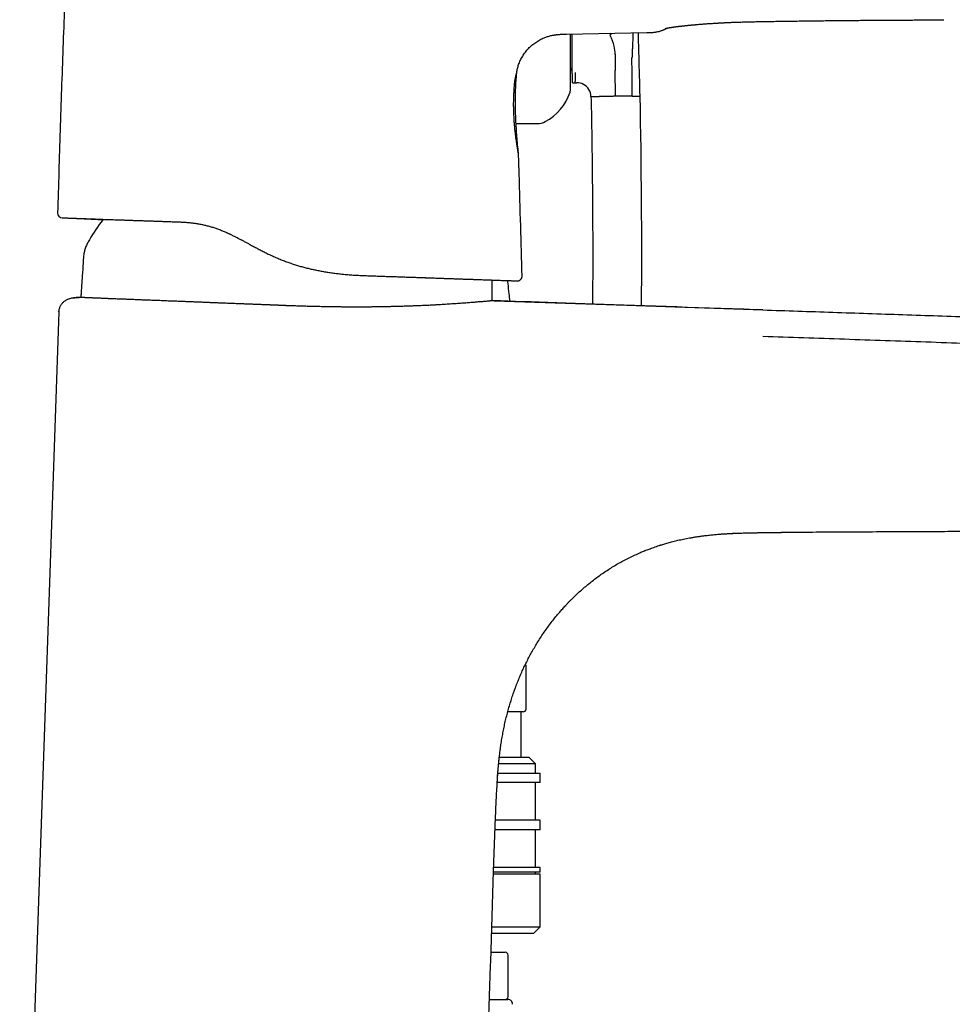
# Model space of a CAD drawing. Header units: millimetres. Extents: x 8 to 763, y 12 to 958.
# Tile 31 of 33: x 596 to 695, y 714 to 818. Entities that reach past the tile are written whole.
import ezdxf

# ---------------------------------------------------------------- set-up
doc = ezdxf.new("R2010")
doc.units = ezdxf.units.MM

msp = doc.modelspace()

# ---------------------------------------------------------------- linework, layer by layer
at = {"color": 7, "linetype": 'Continuous', "lineweight": 30}
for p, q in [((675.61, 817.86), (675.61, 817.86)), ((654.21, 816.51), (662.75, 816.67)), ((661.27, 816.64), (661.27, 816.52)), ((661.92, 814.14), (661.91, 814.57)), ((659.38, 814.4), (659.4, 812.9)), ((659.4, 812.9), (659.4, 812.66)), ((659.42, 809.92), (659.4, 812.66)), ((654.85, 811.36), (655.16, 811.36)), ((655.16, 811.36), (655.31, 811.36)), ((656.82, 809.89), (657.68, 809.9)), ((661.17, 809.93), (662.02, 809.94)), ((648.87, 807.03), (651.16, 807.03)), ((619.32, 794.91), (619.4, 794.87)), ((619.44, 794.85), (619.77, 794.68)), ((649.51, 790.85), (649.51, 790.85)), ((649, 790.34), (649.04, 790.34)), ((601.95, 788.54), (601.95, 788.54)), ((601.95, 788.54), (601.95, 788.54)), ((602.73, 788.58), (602.54, 788.59)), ((602.54, 788.59), (602.54, 788.59)), ((646.55, 788.24), (646.33, 788.24)), ((600.41, 787.05), (596.25, 667.78)), ((670.38, 763.47), (670.41, 763.47)), ((670.68, 763.49), (670.69, 763.49)), ((676.71, 763.66), (676.71, 763.66)), ((649.93, 744.93), (649.93, 749.53)), ((649.63, 744.63), (648, 744.63)), ((649.43, 739.83), (649.43, 744.63)), ((647.23, 740.81), (647.26, 741.07)), ((647.1, 739.83), (650.23, 739.83)), ((650.93, 739.13), (650.23, 739.83)), ((650.93, 739.13), (647.03, 739.13)), ((650.93, 738.13), (650.93, 739.13)), ((646.95, 738.13), (651.43, 738.13)), ((651.43, 737.13), (651.43, 738.13)), ((651.43, 737.13), (646.88, 737.13)), ((650.93, 733.13), (650.93, 737.13)), ((651.43, 733.13), (646.69, 733.13)), ((651.43, 732.13), (651.43, 733.13)), ((651.43, 732.13), (646.65, 732.13)), ((650.93, 728.13), (650.93, 732.13)), ((651.43, 728.13), (646.5, 728.13)), ((651.43, 727.63), (651.43, 728.13)), ((651.43, 727.43), (646.48, 727.43)), ((651.43, 727.63), (646.49, 727.63)), ((650.93, 727.43), (650.93, 727.63)), ((651.43, 721.83), (651.43, 727.43)), ((646.31, 721.83), (651.43, 721.83)), ((650.73, 721.13), (651.43, 721.83)), ((650.73, 721.13), (646.29, 721.13)), ((646.23, 719.13), (647.73, 719.13)), ((648.03, 714.43), (648.03, 718.83)), ((644.43, 667.77), (646.18, 717.74)), ((646.05, 714.13), (648.01, 714.13))]:
    msp.add_line(p, q, dxfattribs=at)
at = {"color": 7, "linetype": 'Continuous', "lineweight": 30, "flags": 128}
for points in [[(675.05, 787.26), (674.28, 787.28), (673.03, 787.33), (671.8, 787.37), (670.58, 787.41), (669.4, 787.45), (668.23, 787.49), (667.07, 787.53), (665.93, 787.57), (664.79, 787.61), (663.65, 787.65), (662.53, 787.69), (661.43, 787.73), (660.35, 787.76), (659.28, 787.8), (658.22, 787.84), (657.19, 787.87), (656.16, 787.91), (655.16, 787.94), (654.17, 787.98), (653.2, 788.01), (652.25, 788.04), (651.31, 788.08), (650.46, 788.1), (649.63, 788.13), (648.82, 788.16), (648.01, 788.19), (647.22, 788.22), (646.52, 788.24)], [(646.55, 788.24), (660.6, 787.76), (675.05, 787.26)]]:
    msp.add_lwpolyline(points, dxfattribs=at)
at = {"color": 7, "linetype": 'Continuous', "lineweight": 30}
for centre, radius, start, end in [((655.38, 814.36), 4, 12.5406, 29.8063), ((-66.93, 794.11), 729.12, 1.60819, 1.77183), ((655.38, 814.36), 4, 0.5287, 12.5406), ((-66.93, 794.11), 729.12, 1.24447, 1.57434), ((653.84, 812.35), 1, 0.5287, 34.7051), ((653.46, 810.73), 1.2, 341.601, 0), ((655.32, 809.86), 1.5, 61.4735, 90.5287), ((655.32, 809.86), 1.5, 1.2496, 61.4736), ((649.38, 812.09), 5.5, 297.9351, 341.601), ((-123.38, 793.4), 785.58, 359.58446, 1.20666), ((651.16, 808.73), 1.7, 270, 297.9351), ((600.77, 797.53), 0.5, 178.4127, 268), ((624.34, 782.36), 24.1, 143.0988, 149.2238), ((649.63, 749.53), 0.3, 0, 33.5381), ((649.63, 744.93), 0.3, 270, 0), ((647.73, 718.83), 0.3, 0, 90), ((647.73, 714.43), 0.3, 270, 0), ((648.01, 713.63), 0.5, 357.5187, 90)]:
    msp.add_arc(centre, radius, start, end, dxfattribs=at)
for points, knots in [([(601.17, 823.8), (601.11, 822.35), (600.99, 819.43), (600.83, 815.05), (600.67, 810.67), (600.53, 806.3), (600.39, 801.92), (600.31, 799), (600.27, 797.54)], [0, 0, 0, 0, 0.166665, 0.333332, 0.499999, 0.666666, 0.833333, 1, 1, 1, 1]), ([(664.74, 817.12), (664.74, 817.12), (664.74, 817.12), (664.75, 817.12), (664.75, 817.12), (664.76, 817.12), (664.76, 817.13), (664.76, 817.13), (664.77, 817.13), (664.77, 817.13), (664.78, 817.13), (664.79, 817.13), (664.8, 817.13), (664.8, 817.14), (664.81, 817.14), (664.82, 817.14), (664.83, 817.14), (664.84, 817.14), (664.85, 817.14), (664.86, 817.15), (664.87, 817.15), (664.89, 817.15), (664.91, 817.16), (664.93, 817.16), (664.94, 817.16), (664.96, 817.17), (664.98, 817.17), (665.01, 817.18), (665.04, 817.18), (665.07, 817.19), (665.1, 817.19), (665.14, 817.2), (665.17, 817.2), (665.2, 817.21), (665.22, 817.21), (665.25, 817.21), (665.27, 817.22), (665.29, 817.22), (665.32, 817.23), (665.34, 817.23), (665.38, 817.23), (665.42, 817.24), (665.46, 817.25), (665.51, 817.25), (665.55, 817.26), (665.6, 817.27), (665.64, 817.27), (665.68, 817.28), (665.74, 817.29), (665.81, 817.3), (665.89, 817.31), (665.97, 817.32), (666.03, 817.32), (666.09, 817.33), (666.14, 817.34), (666.2, 817.34), (666.24, 817.35), (666.28, 817.35), (666.3, 817.36), (666.33, 817.36), (666.35, 817.36), (666.38, 817.36), (666.41, 817.37), (666.45, 817.37), (666.51, 817.38), (666.57, 817.39), (666.65, 817.39), (666.72, 817.4), (666.79, 817.41), (666.86, 817.42), (666.93, 817.42), (667, 817.43), (667.07, 817.44), (667.14, 817.45), (667.2, 817.45), (667.25, 817.46), (667.29, 817.46), (667.32, 817.46), (667.36, 817.47), (667.41, 817.47), (667.48, 817.48), (667.56, 817.49), (667.65, 817.49), (667.75, 817.5), (667.86, 817.51), (668, 817.53), (668.18, 817.54), (668.4, 817.56), (668.63, 817.58), (668.85, 817.59), (669.06, 817.61), (669.28, 817.63), (669.5, 817.64), (669.7, 817.65), (669.87, 817.66), (669.99, 817.67), (670.08, 817.68), (670.16, 817.68), (670.24, 817.69), (670.31, 817.69), (670.37, 817.69), (670.41, 817.7), (670.45, 817.7), (670.48, 817.7), (670.5, 817.7), (670.54, 817.7), (670.58, 817.71), (670.64, 817.71), (670.71, 817.71), (670.8, 817.72), (670.9, 817.72), (671.02, 817.73), (671.16, 817.73), (671.31, 817.74), (671.48, 817.75), (671.67, 817.76), (671.87, 817.77), (672.09, 817.77), (672.33, 817.78), (672.58, 817.79), (672.85, 817.8), (673.11, 817.81), (673.37, 817.82), (673.63, 817.82), (673.89, 817.83), (674.17, 817.83), (674.45, 817.84), (674.75, 817.84), (675.06, 817.85), (675.35, 817.85), (675.53, 817.86), (675.61, 817.86)], [0, 0, 0, 0, 0.003539, 0.011295, 0.019736, 0.023424, 0.026752, 0.029721, 0.032582, 0.036049, 0.040086, 0.044661, 0.04881, 0.052264, 0.055714, 0.058458, 0.061502, 0.064881, 0.068596, 0.072658, 0.077095, 0.082411, 0.088183, 0.09388, 0.098792, 0.102933, 0.10797, 0.113913, 0.120601, 0.127625, 0.134902, 0.141611, 0.147504, 0.153049, 0.157795, 0.161823, 0.165285, 0.169081, 0.17336, 0.178124, 0.183433, 0.189635, 0.196788, 0.203075, 0.209943, 0.216454, 0.221969, 0.226538, 0.23558, 0.245051, 0.255207, 0.266339, 0.272561, 0.279051, 0.285725, 0.291696, 0.296732, 0.30083, 0.303596, 0.305736, 0.308215, 0.311358, 0.315166, 0.31964, 0.324779, 0.33266, 0.340267, 0.347442, 0.354183, 0.361441, 0.368139, 0.374789, 0.381607, 0.388594, 0.394036, 0.398704, 0.402514, 0.405471, 0.408308, 0.413431, 0.419511, 0.426548, 0.434542, 0.443491, 0.452925, 0.462467, 0.480239, 0.498373, 0.51687, 0.53369, 0.550799, 0.567836, 0.584039, 0.599384, 0.613871, 0.620172, 0.626295, 0.632242, 0.63801, 0.643315, 0.647649, 0.651001, 0.653371, 0.654965, 0.656705, 0.659247, 0.662278, 0.666306, 0.671416, 0.677609, 0.684885, 0.693245, 0.702688, 0.713255, 0.724914, 0.737667, 0.75152, 0.766477, 0.782248, 0.799097, 0.817034, 0.83607, 0.852096, 0.868839, 0.886322, 0.904583, 0.923663, 0.943242, 0.963698, 0.98508, 1, 1, 1, 1]), ([(666.93, 817.42), (666.95, 817.43), (667, 817.43), (667.07, 817.44), (667.14, 817.45), (667.2, 817.45), (667.25, 817.46), (667.29, 817.46), (667.32, 817.46), (667.36, 817.47), (667.41, 817.47), (667.48, 817.48), (667.56, 817.49), (667.65, 817.49), (667.75, 817.5), (667.86, 817.51), (668, 817.53), (668.18, 817.54), (668.4, 817.56), (668.63, 817.58), (668.85, 817.59), (669.06, 817.61), (669.28, 817.63), (669.5, 817.64), (669.7, 817.65), (669.87, 817.66), (669.99, 817.67), (670.08, 817.68), (670.16, 817.68), (670.24, 817.69), (670.31, 817.69), (670.37, 817.69), (670.41, 817.7), (670.45, 817.7), (670.48, 817.7), (670.5, 817.7), (670.54, 817.7), (670.58, 817.71), (670.64, 817.71), (670.71, 817.71), (670.8, 817.72), (670.9, 817.72), (671.02, 817.73), (671.16, 817.73), (671.31, 817.74), (671.48, 817.75), (671.67, 817.76), (671.87, 817.77), (672.09, 817.77), (672.33, 817.78), (672.58, 817.79), (672.85, 817.8), (673.11, 817.81), (673.37, 817.82), (673.63, 817.82), (673.89, 817.83), (674.17, 817.83), (674.45, 817.84), (674.75, 817.84), (675.06, 817.85), (675.35, 817.85), (675.53, 817.86), (675.61, 817.86)], [0, 0, 0, 0, 0.010523, 0.021313, 0.032371, 0.040984, 0.048371, 0.054401, 0.059081, 0.06357, 0.071678, 0.0813, 0.092437, 0.105088, 0.119251, 0.134181, 0.149282, 0.177408, 0.206108, 0.23538, 0.262, 0.289076, 0.316038, 0.341682, 0.365967, 0.388894, 0.398866, 0.408557, 0.417967, 0.427097, 0.435492, 0.44235, 0.447655, 0.451407, 0.453929, 0.456684, 0.460706, 0.465503, 0.471877, 0.479965, 0.489766, 0.501281, 0.514511, 0.529456, 0.546178, 0.56463, 0.584814, 0.606737, 0.630408, 0.655367, 0.682033, 0.71042, 0.740545, 0.765908, 0.792406, 0.820075, 0.848975, 0.87917, 0.910155, 0.942529, 0.976368, 1, 1, 1, 1]), ([(675.61, 817.85), (675.88, 817.86), (676.46, 817.87), (677.33, 817.88), (678.23, 817.89), (679.12, 817.91), (679.99, 817.92), (680.84, 817.93), (681.71, 817.94), (682.59, 817.95), (683.47, 817.96), (684.34, 817.97), (685.2, 817.97), (686, 817.98), (686.77, 817.98), (687.5, 817.99), (688.21, 817.99), (688.91, 817.99), (689.59, 818), (690.26, 818), (690.93, 818.01), (691.61, 818.01), (692.29, 818.02), (692.95, 818.03), (693.6, 818.03), (694.02, 818.04), (694.23, 818.04)], [0, 0, 0, 0, 0.043877, 0.092982, 0.141281, 0.188775, 0.235462, 0.281343, 0.326417, 0.375069, 0.422745, 0.469446, 0.515173, 0.559925, 0.599762, 0.638795, 0.677021, 0.714442, 0.751057, 0.786867, 0.821871, 0.859445, 0.896045, 0.931671, 0.966323, 1, 1, 1, 1]), ([(662.75, 816.67), (662.82, 816.67), (662.97, 816.67), (663.18, 816.68), (663.38, 816.69), (663.56, 816.71), (663.73, 816.74), (663.89, 816.77), (664.04, 816.8), (664.17, 816.84), (664.29, 816.88), (664.4, 816.92), (664.5, 816.96), (664.58, 816.99), (664.65, 817.03), (664.71, 817.06), (664.76, 817.08), (664.79, 817.1), (664.8, 817.11)], [0, 0, 0, 0, 0.105009, 0.204256, 0.297743, 0.385505, 0.467599, 0.544087, 0.615017, 0.68041, 0.740264, 0.794549, 0.843216, 0.886203, 0.923442, 0.954862, 0.980401, 1, 1, 1, 1]), ([(664.8, 817.11), (664.8, 817.11), (664.8, 817.11), (664.8, 817.11), (664.81, 817.11), (664.82, 817.12), (664.84, 817.13), (664.86, 817.14), (664.88, 817.15), (664.88, 817.15)], [0, 0, 0, 0, 0.074765, 0.229857, 0.388521, 0.550756, 0.716565, 0.885946, 1, 1, 1, 1]), ([(648.94, 812.38), (648.95, 812.39), (648.95, 812.48), (648.98, 812.64), (649.03, 812.85), (649.08, 813.07), (649.15, 813.29), (649.24, 813.51), (649.34, 813.74), (649.45, 813.97), (649.58, 814.19), (649.71, 814.4), (649.86, 814.6), (650.02, 814.8), (650.19, 814.99), (650.37, 815.17), (650.56, 815.34), (650.75, 815.49), (650.96, 815.64), (651.17, 815.78), (651.39, 815.91), (651.61, 816.02), (651.82, 816.11), (652.02, 816.19), (652.2, 816.25), (652.38, 816.3), (652.56, 816.35), (652.73, 816.39), (652.88, 816.41), (652.98, 816.43), (653.05, 816.44), (653.13, 816.45), (653.23, 816.46), (653.33, 816.47), (653.46, 816.48), (653.59, 816.49), (653.74, 816.5), (653.9, 816.5), (654.06, 816.51), (654.16, 816.51), (654.21, 816.51)], [0, 0, 0, 0, 0.00538, 0.035363, 0.065353, 0.09536, 0.125382, 0.159515, 0.193676, 0.227856, 0.262054, 0.296279, 0.330505, 0.364759, 0.399003, 0.433264, 0.467519, 0.501763, 0.536009, 0.570225, 0.604439, 0.638621, 0.672789, 0.698285, 0.723766, 0.749235, 0.774693, 0.799492, 0.822896, 0.83276, 0.842364, 0.852907, 0.865642, 0.88055, 0.897612, 0.915657, 0.935589, 0.957405, 0.981106, 1, 1, 1, 1]), ([(654.66, 810.73), (654.66, 810.73), (654.66, 810.73), (654.66, 810.74), (654.66, 810.76), (654.66, 810.79), (654.66, 810.83), (654.66, 810.88), (654.66, 810.94), (654.66, 811.01), (654.66, 811.08), (654.66, 811.17), (654.66, 811.28), (654.66, 811.4), (654.66, 811.53), (654.66, 811.66), (654.66, 811.8), (654.66, 811.93), (654.66, 812.07), (654.66, 812.22), (654.66, 812.38), (654.66, 812.54), (654.66, 812.69), (654.66, 812.84), (654.66, 812.99), (654.66, 813.14), (654.66, 813.3), (654.66, 813.49), (654.66, 813.7), (654.66, 813.95), (654.66, 814.2), (654.66, 814.46), (654.66, 814.73), (654.66, 815), (654.66, 815.28), (654.66, 815.57), (654.66, 815.86), (654.66, 816.16), (654.66, 816.38), (654.66, 816.5), (654.66, 816.52)], [0, 0, 0, 0, 0.020309, 0.045404, 0.070534, 0.095726, 0.122773, 0.149767, 0.176744, 0.20374, 0.23079, 0.256875, 0.286898, 0.316895, 0.346916, 0.377009, 0.402517, 0.427983, 0.453435, 0.478904, 0.50442, 0.530945, 0.55217, 0.573373, 0.594569, 0.615777, 0.637014, 0.658297, 0.688486, 0.718609, 0.748715, 0.778855, 0.809077, 0.839911, 0.870674, 0.901419, 0.9322, 0.963068, 0.993901, 1, 1, 1, 1]), ([(654.85, 812.25), (654.84, 812.29), (654.84, 812.36), (654.84, 812.49), (654.84, 812.62), (654.84, 812.76), (654.84, 812.93), (654.84, 813.12), (654.84, 813.33), (654.83, 813.54), (654.83, 813.77), (654.83, 814.01), (654.83, 814.27), (654.82, 814.51), (654.82, 814.74), (654.82, 814.95), (654.82, 815.17), (654.82, 815.39), (654.81, 815.62), (654.81, 815.85), (654.81, 816.1), (654.81, 816.32), (654.81, 816.46), (654.81, 816.52)], [0, 0, 0, 0, 0.044781, 0.089654, 0.134527, 0.179496, 0.234928, 0.290359, 0.346139, 0.401919, 0.458925, 0.515929, 0.573428, 0.630925, 0.672669, 0.714413, 0.756404, 0.798394, 0.841223, 0.884052, 0.927203, 0.970355, 1, 1, 1, 1]), ([(658.83, 816.39), (658.86, 816.44), (658.9, 816.51), (658.94, 816.58), (658.95, 816.6)], [0, 0, 0, 0, 0.788432, 1, 1, 1, 1]), ([(658.85, 816.35), (658.89, 816.41), (658.93, 816.49), (658.98, 816.57), (659, 816.6)], [0, 0, 0, 0, 0.669732, 1, 1, 1, 1]), ([(661.27, 816.52), (661.26, 816.28), (661.24, 815.82), (661.22, 815.18), (661.19, 814.6), (661.18, 814.25), (661.17, 814.08)], [0, 0, 0, 0, 0.285391, 0.566308, 0.784253, 1, 1, 1, 1]), ([(661.15, 813.69), (661.15, 813.71), (661.15, 813.75), (661.16, 813.8), (661.16, 813.85), (661.16, 813.92), (661.17, 813.99), (661.17, 814.05), (661.17, 814.08)], [0, 0, 0, 0, 0.136932, 0.275376, 0.419204, 0.561144, 0.780661, 1, 1, 1, 1]), ([(661.17, 809.93), (661.17, 810.17), (661.19, 810.63), (661.19, 811.33), (661.19, 812.08), (661.18, 812.86), (661.16, 813.41), (661.15, 813.69)], [0, 0, 0, 0, 0.1856339, 0.3722814, 0.5599691, 0.7807831, 1, 1, 1, 1]), ([(648.7, 810.97), (648.7, 811.03), (648.71, 811.14), (648.72, 811.29), (648.74, 811.44), (648.76, 811.57), (648.78, 811.68), (648.79, 811.78), (648.81, 811.87), (648.83, 811.95), (648.85, 812.03), (648.86, 812.11), (648.88, 812.18), (648.9, 812.24), (648.92, 812.29), (648.93, 812.33), (648.94, 812.36), (648.94, 812.37), (648.94, 812.38), (648.94, 812.38)], [0, 0, 0, 0, 0.062364, 0.124336, 0.186147, 0.248018, 0.297706, 0.34768, 0.398046, 0.448907, 0.500367, 0.562235, 0.62441, 0.68706, 0.75035, 0.812866, 0.875264, 0.937695, 1, 1, 1, 1]), ([(649.15, 803.74), (649.12, 804.01), (649.06, 804.58), (648.98, 805.44), (648.92, 806.31), (648.86, 807.19), (648.83, 808.02), (648.81, 808.8), (648.81, 809.53), (648.82, 810.26), (648.84, 810.99), (648.89, 811.7), (648.93, 812.16), (648.94, 812.38)], [0, 0, 0, 0, 0.095598, 0.197162, 0.298649, 0.40007, 0.501449, 0.585927, 0.670429, 0.754988, 0.839648, 0.924455, 1, 1, 1, 1]), ([(654.85, 811.36), (654.85, 811.36), (654.85, 811.36), (654.85, 811.37), (654.85, 811.38), (654.85, 811.41), (654.85, 811.45), (654.85, 811.5), (654.85, 811.55), (654.85, 811.62), (654.85, 811.7), (654.85, 811.79), (654.85, 811.89), (654.85, 812), (654.85, 812.12), (654.85, 812.21), (654.85, 812.25)], [0, 0, 0, 0, 0.054616, 0.109258, 0.182158, 0.255073, 0.327973, 0.40143, 0.474902, 0.548358, 0.623278, 0.698216, 0.773134, 0.84875, 0.924386, 1, 1, 1, 1]), ([(655.16, 811.36), (655.16, 811.36), (655.16, 811.36), (655.16, 811.39), (655.16, 811.43), (655.16, 811.48), (655.16, 811.55), (655.17, 811.64), (655.17, 811.73), (655.17, 811.84), (655.17, 811.97), (655.18, 812.11), (655.18, 812.26), (655.19, 812.38), (655.19, 812.44)], [0, 0, 0, 0, 0.075766, 0.15254, 0.230316, 0.309087, 0.388763, 0.469111, 0.55, 0.639439, 0.729251, 0.819401, 0.909712, 1, 1, 1, 1]), ([(649.15, 803.74), (649.15, 803.74), (649.15, 803.74), (649.14, 803.77), (649.14, 803.81), (649.13, 803.86), (649.11, 803.93), (649.1, 804.01), (649.08, 804.11), (649.06, 804.22), (649.04, 804.34), (649.02, 804.48), (648.99, 804.62), (648.97, 804.78), (648.94, 804.95), (648.92, 805.13), (648.89, 805.32), (648.86, 805.51), (648.84, 805.71), (648.81, 805.92), (648.79, 806.14), (648.76, 806.36), (648.74, 806.59), (648.72, 806.82), (648.7, 807.05), (648.68, 807.29), (648.67, 807.53), (648.66, 807.78), (648.64, 808.02), (648.64, 808.27), (648.63, 808.51), (648.62, 808.75), (648.62, 809), (648.62, 809.24), (648.63, 809.47), (648.63, 809.7), (648.64, 809.93), (648.65, 810.15), (648.66, 810.37), (648.67, 810.58), (648.68, 810.78), (648.69, 810.91), (648.7, 810.97)], [0, 0, 0, 0, 0.024976, 0.049859, 0.074748, 0.099744, 0.124944, 0.149801, 0.174647, 0.199574, 0.224671, 0.250024, 0.27487, 0.299738, 0.324706, 0.349851, 0.375249, 0.400303, 0.425249, 0.450156, 0.475095, 0.500135, 0.525298, 0.550312, 0.575247, 0.600173, 0.625162, 0.650385, 0.675412, 0.700318, 0.725179, 0.750071, 0.775217, 0.80017, 0.82501, 0.849819, 0.874681, 0.899893, 0.924944, 0.949919, 0.974909, 1, 1, 1, 1]), ([(656.82, 809.89), (656.85, 808.79), (656.89, 806.59), (656.94, 803.29), (656.97, 799.99), (657, 796.64), (657, 793.23), (657, 790.29), (656.99, 788.51), (656.98, 787.88)], [0, 0, 0, 0, 0.150007, 0.300019, 0.450032, 0.600047, 0.757204, 0.914358, 1, 1, 1, 1]), ([(658.31, 809.91), (658.27, 809.91), (658.19, 809.91), (658.08, 809.91), (657.98, 809.9), (657.9, 809.9), (657.82, 809.9), (657.76, 809.9), (657.71, 809.9), (657.69, 809.9), (657.68, 809.9)], [0, 0, 0, 0, 0.131904, 0.262655, 0.391776, 0.518841, 0.643479, 0.765379, 0.884286, 1, 1, 1, 1]), ([(659.42, 809.92), (659.38, 809.92), (659.28, 809.92), (659.14, 809.91), (658.99, 809.91), (658.85, 809.91), (658.71, 809.91), (658.57, 809.91), (658.43, 809.91), (658.35, 809.91), (658.31, 809.91)], [0, 0, 0, 0, 0.118176, 0.2392, 0.362678, 0.488165, 0.61517, 0.743172, 0.871629, 1, 1, 1, 1]), ([(660.54, 809.93), (660.5, 809.93), (660.42, 809.93), (660.28, 809.93), (660.14, 809.92), (660, 809.92), (659.86, 809.92), (659.71, 809.92), (659.57, 809.92), (659.47, 809.92), (659.42, 809.92)], [0, 0, 0, 0, 0.128371, 0.256828, 0.38483, 0.511835, 0.637322, 0.7608, 0.881824, 1, 1, 1, 1]), ([(661.17, 809.93), (661.16, 809.93), (661.13, 809.93), (661.08, 809.93), (661.02, 809.93), (660.95, 809.93), (660.86, 809.93), (660.77, 809.93), (660.66, 809.93), (660.58, 809.93), (660.54, 809.93)], [0, 0, 0, 0, 0.115714, 0.234621, 0.356521, 0.481159, 0.608224, 0.737345, 0.868096, 1, 1, 1, 1]), ([(649.51, 790.85), (649.46, 792.62), (649.37, 796.24), (649.24, 800.55), (649.16, 803.09), (649.14, 803.79)], [0, 0, 0, 0, 0.411295, 0.837767, 1, 1, 1, 1]), ([(600.75, 797.03), (600.75, 797.03), (600.75, 797.03), (600.78, 797.02), (600.81, 797.02), (600.87, 797.02), (600.93, 797.02), (601.01, 797.02), (601.1, 797.01), (601.21, 797.01), (601.32, 797.01), (601.45, 797), (601.6, 797), (601.76, 796.99), (601.94, 796.98), (602.14, 796.98), (602.35, 796.97), (602.57, 796.96), (602.8, 796.95), (603.04, 796.95), (603.29, 796.94), (603.55, 796.93), (603.82, 796.92), (604.11, 796.91), (604.41, 796.9), (604.74, 796.89), (605.07, 796.87), (605.42, 796.86), (605.79, 796.85), (606.15, 796.84), (606.52, 796.82), (606.9, 796.81), (607.28, 796.8), (607.68, 796.78), (608.09, 796.77), (608.52, 796.75), (608.96, 796.74), (609.42, 796.72), (609.88, 796.71), (610.36, 796.69), (610.84, 796.67), (611.32, 796.66), (611.79, 796.64), (612.28, 796.62), (612.77, 796.61), (613.1, 796.59), (613.27, 796.59)], [0, 0, 0, 0, 0.023411, 0.046757, 0.070052, 0.09331, 0.116546, 0.139775, 0.161681, 0.183606, 0.20556, 0.227556, 0.249606, 0.273079, 0.296516, 0.319932, 0.343341, 0.366758, 0.390085, 0.412005, 0.433911, 0.455816, 0.477731, 0.499668, 0.523027, 0.546355, 0.569666, 0.592975, 0.616297, 0.639691, 0.661747, 0.683779, 0.705799, 0.727819, 0.749851, 0.773111, 0.796342, 0.819559, 0.842776, 0.866008, 0.889412, 0.911536, 0.933645, 0.95575, 0.977864, 1, 1, 1, 1]), ([(601.79, 796.99), (601.79, 796.99), (601.8, 796.99), (601.8, 796.99), (601.82, 796.99), (601.83, 796.99), (601.85, 796.99), (601.86, 796.99), (601.87, 796.99), (601.89, 796.99), (601.9, 796.99), (601.92, 796.98), (601.95, 796.98), (601.99, 796.98), (602.07, 796.98), (602.2, 796.97), (602.38, 796.97), (602.59, 796.96), (602.85, 796.95), (603.17, 796.93), (603.59, 796.91), (604.04, 796.89), (604.54, 796.86), (604.88, 796.84), (605.06, 796.82), (605.07, 796.82)], [0, 0, 0, 0, 0.0072749, 0.0328683, 0.0542629, 0.0715524, 0.0803524, 0.0876967, 0.0937227, 0.0986783, 0.1030002, 0.1095455, 0.116155, 0.126583, 0.1453313, 0.179215, 0.2410153, 0.2976, 0.3555146, 0.4620843, 0.572312, 0.7082659, 0.8493486, 0.9955461, 1, 1, 1, 1]), ([(613.27, 796.59), (613.4, 796.58), (613.66, 796.57), (614.06, 796.54), (614.45, 796.5), (614.85, 796.45), (615.24, 796.38), (615.64, 796.31), (616.03, 796.21), (616.43, 796.11), (616.83, 795.99), (617.23, 795.85), (617.63, 795.7), (617.94, 795.57), (618.15, 795.48), (618.26, 795.43), (618.37, 795.38), (618.48, 795.33), (618.59, 795.28), (618.7, 795.22), (618.88, 795.13), (619.13, 795.01), (619.44, 794.85), (619.75, 794.69), (620.04, 794.53), (620.34, 794.37), (620.67, 794.19), (621.03, 793.99), (621.44, 793.78), (621.85, 793.56), (622.28, 793.35), (622.71, 793.13), (623.16, 792.93), (623.62, 792.73), (624.08, 792.54), (624.54, 792.36), (625.01, 792.2), (625.47, 792.05), (625.92, 791.91), (626.37, 791.79), (626.82, 791.67), (627.27, 791.57), (627.73, 791.47), (628.21, 791.38), (628.69, 791.29), (629.18, 791.22), (629.66, 791.15), (630.15, 791.09), (630.66, 791.04), (631.19, 790.99), (631.76, 790.95), (632.32, 790.92), (632.69, 790.91), (632.88, 790.9)], [0, 0, 0, 0, 0.021255, 0.042355, 0.063294, 0.084074, 0.104705, 0.125202, 0.145636, 0.166225, 0.187, 0.208001, 0.229281, 0.250904, 0.256725, 0.262582, 0.268477, 0.274412, 0.280389, 0.286409, 0.292474, 0.309401, 0.326725, 0.342565, 0.358793, 0.375445, 0.390636, 0.412336, 0.434167, 0.456186, 0.478451, 0.501021, 0.524739, 0.548255, 0.571575, 0.594695, 0.6176, 0.640703, 0.662647, 0.68455, 0.706394, 0.728153, 0.749797, 0.773, 0.796305, 0.819688, 0.843125, 0.866587, 0.889737, 0.917003, 0.944489, 0.972166, 1, 1, 1, 1]), ([(603.63, 794.69), (603.59, 794.62), (603.51, 794.49), (603.41, 794.29), (603.31, 794.09), (603.23, 793.88), (603.16, 793.67), (603.1, 793.45), (603.06, 793.24), (603.02, 793.01), (603, 792.75), (602.98, 792.46), (602.96, 792.13), (602.95, 791.81), (602.93, 791.48), (602.91, 791.27), (602.9, 791.16)], [0, 0, 0, 0, 0.061975, 0.123742, 0.185264, 0.246664, 0.308156, 0.368854, 0.430015, 0.491703, 0.553888, 0.643338, 0.733052, 0.822532, 0.911494, 1, 1, 1, 1]), ([(602.9, 791.16), (602.88, 790.81), (602.83, 790.11), (602.77, 789.25), (602.74, 788.74), (602.73, 788.58)], [0, 0, 0, 0, 0.407889, 0.815769, 1, 1, 1, 1]), ([(632.41, 790.92), (632.42, 790.92), (632.44, 790.92), (632.45, 790.92), (632.45, 790.92)], [0, 0, 0, 0, 0.87023, 1, 1, 1, 1]), ([(632.88, 790.9), (633.07, 790.89), (633.44, 790.88), (634, 790.86), (634.55, 790.84), (635.09, 790.82), (635.63, 790.8), (636.16, 790.79), (636.69, 790.77), (637.24, 790.75), (637.8, 790.73), (638.35, 790.71), (638.89, 790.69), (639.4, 790.67), (639.89, 790.66), (640.36, 790.64), (640.81, 790.62), (641.25, 790.61), (641.68, 790.59), (642.11, 790.58), (642.53, 790.56), (642.96, 790.55), (643.38, 790.53), (643.79, 790.52), (644.19, 790.51), (644.56, 790.49), (644.91, 790.48), (645.24, 790.47), (645.55, 790.46), (645.85, 790.45), (646.14, 790.44), (646.41, 790.43), (646.68, 790.42), (646.94, 790.41), (647.2, 790.4), (647.44, 790.39), (647.66, 790.38), (647.86, 790.38), (648.04, 790.37), (648.2, 790.37), (648.34, 790.36), (648.47, 790.36), (648.59, 790.35), (648.69, 790.35), (648.78, 790.35), (648.86, 790.34), (648.92, 790.34), (648.97, 790.34), (648.99, 790.34), (649, 790.34), (649, 790.34)], [0, 0, 0, 0, 0.0200694, 0.0400779, 0.0600378, 0.0799614, 0.0998611, 0.1197492, 0.1396381, 0.1615317, 0.1834578, 0.2054329, 0.2274734, 0.2495954, 0.2696501, 0.2896786, 0.3096932, 0.3297061, 0.3497297, 0.3697762, 0.3897455, 0.4116524, 0.4335452, 0.4554399, 0.4773523, 0.4992984, 0.519359, 0.5393999, 0.5594331, 0.5794709, 0.5995252, 0.6196083, 0.6395734, 0.6614616, 0.6833381, 0.7052187, 0.727119, 0.7490546, 0.7691723, 0.789257, 0.8093204, 0.8293746, 0.8494316, 0.8695033, 0.889604, 0.9116911, 0.9337583, 0.9558215, 0.9778968, 1, 1, 1, 1]), ([(639.21, 790.68), (639.22, 790.68), (639.26, 790.68), (639.33, 790.68), (639.43, 790.67), (639.55, 790.67), (639.64, 790.66), (639.69, 790.66), (639.69, 790.66)], [0, 0, 0, 0, 0.090546, 0.26157, 0.426952, 0.714586, 0.982074, 1, 1, 1, 1]), ([(649.04, 790.34), (649.05, 790.34), (649.06, 790.34), (649.08, 790.34), (649.09, 790.34), (649.11, 790.35), (649.13, 790.35), (649.15, 790.36), (649.17, 790.36), (649.19, 790.37), (649.21, 790.38), (649.23, 790.39), (649.26, 790.4), (649.29, 790.42), (649.33, 790.45), (649.37, 790.49), (649.41, 790.54), (649.45, 790.59), (649.48, 790.65), (649.5, 790.71), (649.51, 790.78), (649.51, 790.83), (649.51, 790.85)], [0, 0, 0, 0, 0.092479, 0.174174, 0.245177, 0.30563, 0.355761, 0.395976, 0.42708, 0.450834, 0.47148, 0.492169, 0.519451, 0.553446, 0.595507, 0.642869, 0.6996, 0.765085, 0.819307, 0.877136, 0.937702, 1, 1, 1, 1]), ([(646.33, 789.64), (646.33, 789.73), (646.33, 789.9), (646.33, 790.16), (646.33, 790.34), (646.34, 790.43), (646.34, 790.43)], [0, 0, 0, 0, 0.3267935, 0.6547756, 0.9843818, 1, 1, 1, 1]), ([(646.33, 788.24), (646.33, 788.36), (646.33, 788.83), (646.33, 789.3), (646.33, 789.64)], [0, 0, 0, 0, 0.265136, 1, 1, 1, 1]), ([(648.22, 788.19), (648.2, 788.45), (648.13, 789.07), (648.06, 789.8), (648.01, 790.27), (648, 790.37)], [0, 0, 0, 0, 0.362331, 0.854983, 1, 1, 1, 1]), ([(648.44, 790.36), (648.44, 790.36), (648.45, 790.36), (648.47, 790.36), (648.49, 790.36), (648.52, 790.35), (648.54, 790.35), (648.55, 790.35), (648.57, 790.35), (648.58, 790.35), (648.59, 790.35), (648.6, 790.35), (648.61, 790.35), (648.63, 790.35), (648.64, 790.35), (648.66, 790.35), (648.67, 790.35), (648.68, 790.35), (648.68, 790.35)], [0, 0, 0, 0, 0.062967, 0.134848, 0.1988739, 0.2652967, 0.3312901, 0.3957971, 0.4588316, 0.5204109, 0.583078, 0.6490517, 0.7183327, 0.7909219, 0.8668198, 0.9459472, 0.9974885, 1, 1, 1, 1]), ([(600.4, 787.05), (600.4, 787.1), (600.41, 787.19), (600.44, 787.34), (600.48, 787.48), (600.54, 787.62), (600.61, 787.75), (600.69, 787.87), (600.78, 787.98), (600.88, 788.09), (601, 788.19), (601.13, 788.28), (601.28, 788.36), (601.44, 788.43), (601.61, 788.49), (601.78, 788.53), (601.89, 788.54), (601.95, 788.54)], [0, 0, 0, 0, 0.062727, 0.12546, 0.188188, 0.250894, 0.313593, 0.375207, 0.436844, 0.498447, 0.559965, 0.633171, 0.706438, 0.77979, 0.853202, 0.926623, 1, 1, 1, 1]), ([(602.54, 788.59), (602.47, 788.59), (602.27, 788.57), (602.07, 788.55), (601.95, 788.54)], [0, 0, 0, 0, 0.359684, 1, 1, 1, 1]), ([(601.95, 788.54), (602.05, 788.55), (602.24, 788.57), (602.44, 788.58), (602.54, 788.59)], [0, 0, 0, 0, 0.5001522, 1, 1, 1, 1]), ([(646.55, 788.24), (646.55, 788.24), (646.55, 788.24), (646.53, 788.24), (646.5, 788.24), (646.45, 788.23), (646.39, 788.23), (646.32, 788.22), (646.23, 788.21), (646.13, 788.21), (646.02, 788.19), (645.88, 788.18), (645.71, 788.17), (645.53, 788.15), (645.33, 788.13), (645.11, 788.12), (644.89, 788.1), (644.66, 788.08), (644.43, 788.06), (644.2, 788.04), (643.95, 788.02), (643.69, 788), (643.42, 787.98), (643.14, 787.96), (642.85, 787.94), (642.54, 787.92), (642.23, 787.9), (641.9, 787.88), (641.57, 787.86), (641.22, 787.83), (640.86, 787.81), (640.48, 787.79), (640.12, 787.77), (639.78, 787.75), (639.45, 787.74), (639.12, 787.72), (638.78, 787.71), (638.43, 787.69), (638.06, 787.68), (637.66, 787.66), (637.22, 787.65), (636.78, 787.63), (636.33, 787.62), (635.87, 787.61), (635.4, 787.6), (634.93, 787.59), (634.45, 787.58), (633.96, 787.57), (633.46, 787.57), (632.99, 787.56), (632.54, 787.56), (632.12, 787.56), (631.7, 787.56), (631.28, 787.56), (630.85, 787.56), (630.39, 787.57), (629.91, 787.57), (629.39, 787.58), (628.87, 787.59), (628.35, 787.6), (627.81, 787.61), (627.27, 787.62), (626.73, 787.64), (626.19, 787.65), (625.64, 787.67), (625.09, 787.69), (624.7, 787.7), (624.48, 787.71), (624.43, 787.72), (624.37, 787.72), (624.31, 787.72), (624.25, 787.72), (624.19, 787.72), (624.08, 787.73), (623.93, 787.74), (623.76, 787.74), (623.62, 787.75), (623.5, 787.75), (623.35, 787.76), (623.2, 787.77), (623.05, 787.77), (622.92, 787.78), (622.8, 787.78), (622.7, 787.79), (622.61, 787.79), (622.54, 787.79), (622.48, 787.79), (622.44, 787.8), (622.41, 787.8), (622.4, 787.8), (622.39, 787.8), (622.39, 787.8), (622.38, 787.8), (622.28, 787.8), (622.1, 787.81), (621.75, 787.82), (621.31, 787.84), (620.78, 787.86), (620.26, 787.88), (619.72, 787.9), (619.19, 787.92), (618.66, 787.94), (618.13, 787.96), (617.62, 787.98), (617.11, 788), (616.61, 788.02), (616.14, 788.04), (615.71, 788.06), (615.29, 788.08), (614.89, 788.09), (614.48, 788.11), (614.08, 788.12), (613.73, 788.14), (613.43, 788.15), (613.16, 788.16), (612.9, 788.17), (612.65, 788.18), (612.39, 788.19), (612.12, 788.2), (611.81, 788.21), (611.47, 788.23), (611.11, 788.24), (610.77, 788.25), (610.43, 788.27), (610.12, 788.28), (609.81, 788.29), (609.53, 788.3), (609.25, 788.31), (609.05, 788.32), (608.93, 788.32), (608.88, 788.33), (608.82, 788.33), (608.77, 788.33), (608.72, 788.33), (608.67, 788.33), (608.54, 788.34), (608.35, 788.35), (608.1, 788.36), (607.86, 788.37), (607.61, 788.38), (607.36, 788.39), (607.11, 788.4), (606.89, 788.4), (606.67, 788.41), (606.51, 788.42), (606.4, 788.42), (606.35, 788.43), (606.3, 788.43), (606.24, 788.43), (606.11, 788.44), (605.92, 788.44), (605.67, 788.45), (605.44, 788.46), (605.22, 788.47), (605.02, 788.48), (604.83, 788.49), (604.66, 788.49), (604.5, 788.5), (604.35, 788.51), (604.25, 788.51), (604.19, 788.51), (604.16, 788.51), (604.14, 788.52), (604.12, 788.52), (604.09, 788.52), (604.07, 788.52), (604.04, 788.52), (603.98, 788.52), (603.89, 788.53), (603.77, 788.53), (603.66, 788.54), (603.59, 788.54), (603.55, 788.54), (603.53, 788.54), (603.52, 788.54), (603.51, 788.54), (603.49, 788.54), (603.46, 788.54), (603.4, 788.55), (603.32, 788.55), (603.24, 788.55), (603.17, 788.56), (603.1, 788.56), (603.05, 788.56), (603.02, 788.57), (603, 788.57), (602.98, 788.57), (602.96, 788.57), (602.93, 788.57), (602.9, 788.57), (602.85, 788.57), (602.81, 788.58), (602.76, 788.58), (602.72, 788.58), (602.69, 788.58), (602.65, 788.58), (602.63, 788.59), (602.6, 788.59), (602.58, 788.59), (602.56, 788.59), (602.55, 788.59), (602.54, 788.59), (602.54, 788.59), (602.54, 788.59)], [0, 0, 0, 0, 0.007899, 0.015779, 0.023645, 0.031501, 0.039355, 0.047071, 0.054794, 0.062529, 0.070289, 0.079503, 0.088699, 0.097883, 0.107066, 0.116255, 0.12546, 0.133343, 0.141212, 0.149071, 0.156927, 0.164784, 0.172506, 0.180239, 0.187988, 0.195663, 0.203495, 0.211337, 0.219194, 0.227075, 0.234985, 0.242931, 0.25092, 0.257415, 0.263914, 0.270421, 0.27694, 0.283476, 0.290033, 0.297792, 0.305594, 0.313445, 0.321141, 0.328986, 0.336835, 0.344694, 0.352572, 0.360475, 0.368409, 0.37638, 0.382896, 0.389405, 0.39591, 0.402413, 0.408917, 0.415424, 0.4231, 0.430785, 0.438483, 0.446196, 0.454083, 0.46199, 0.469917, 0.477864, 0.485834, 0.493824, 0.501836, 0.502613, 0.503419, 0.504252, 0.505114, 0.506004, 0.506922, 0.507868, 0.510615, 0.513576, 0.515169, 0.516818, 0.519001, 0.521365, 0.523517, 0.525454, 0.527178, 0.528659, 0.529935, 0.531005, 0.531868, 0.532457, 0.532887, 0.532989, 0.533075, 0.533145, 0.533199, 0.533562, 0.537361, 0.541165, 0.548891, 0.556625, 0.564366, 0.572301, 0.580343, 0.588325, 0.596245, 0.604103, 0.611898, 0.61963, 0.627297, 0.633841, 0.640388, 0.646938, 0.653491, 0.660047, 0.666606, 0.671025, 0.675447, 0.679869, 0.684294, 0.688719, 0.693505, 0.698376, 0.705067, 0.711608, 0.717998, 0.724237, 0.730324, 0.736154, 0.741836, 0.747371, 0.752757, 0.753864, 0.754966, 0.756066, 0.757161, 0.758252, 0.75934, 0.760424, 0.766318, 0.771483, 0.776556, 0.782476, 0.788263, 0.79392, 0.799444, 0.804836, 0.810095, 0.811461, 0.812818, 0.814166, 0.81551, 0.817298, 0.824198, 0.831114, 0.837813, 0.844294, 0.850556, 0.856599, 0.862321, 0.867831, 0.873129, 0.878217, 0.879177, 0.880131, 0.88108, 0.882023, 0.882961, 0.883894, 0.884821, 0.885743, 0.891413, 0.896293, 0.901001, 0.90607, 0.906718, 0.907362, 0.908003, 0.90864, 0.909273, 0.909996, 0.914273, 0.918417, 0.922964, 0.927339, 0.931541, 0.935573, 0.936952, 0.93831, 0.939647, 0.94097, 0.942738, 0.946136, 0.949436, 0.954124, 0.958601, 0.962869, 0.966939, 0.970818, 0.975142, 0.979668, 0.984434, 0.989155, 0.994089, 0.998882, 1, 1, 1, 1]), ([(646.52, 788.24), (646.52, 788.24), (646.52, 788.24), (646.52, 788.24), (646.52, 788.24)], [0, 0, 0, 0, 0.118392, 1, 1, 1, 1]), ([(600.45, 787.04), (600.44, 787.04), (600.42, 787.05), (600.41, 787.05), (600.41, 787.05)], [0, 0, 0, 0, 0.832063, 1, 1, 1, 1]), ([(675.05, 787.26), (677.52, 787.18), (682.47, 787.01), (689.9, 786.76), (697.32, 786.51), (704.74, 786.25), (712.16, 785.98), (719.58, 785.72), (724.53, 785.55), (727.01, 785.47)], [0, 0, 0, 0, 0.142857, 0.285714, 0.428571, 0.571429, 0.714286, 0.857143, 1, 1, 1, 1]), ([(726.91, 782.63), (725.83, 782.67), (723.67, 782.74), (720.43, 782.86), (717.19, 782.97), (713.95, 783.08), (710.71, 783.2), (707.47, 783.31), (704.23, 783.42), (700.63, 783.55), (696.67, 783.69), (692.34, 783.84), (688.02, 783.99), (683.7, 784.14), (679.37, 784.29), (676.49, 784.39), (675.05, 784.44)], [0, 0, 0, 0, 0.0625, 0.124999, 0.187498, 0.249997, 0.312497, 0.374998, 0.437498, 0.499999, 0.583332, 0.666666, 0.749999, 0.833333, 0.916666, 1, 1, 1, 1]), ([(647.06, 739.44), (647.08, 739.59), (647.11, 739.9), (647.17, 740.37), (647.22, 740.78), (647.27, 741.14), (647.32, 741.46), (647.37, 741.77), (647.43, 742.09), (647.48, 742.39), (647.54, 742.7), (647.6, 742.99), (647.69, 743.39), (647.8, 743.9), (647.96, 744.5), (648.12, 745.11), (648.3, 745.69), (648.48, 746.26), (648.61, 746.65), (648.7, 746.9), (648.74, 747.01), (648.78, 747.11), (648.82, 747.22), (648.86, 747.33), (648.9, 747.43), (648.94, 747.54), (649.03, 747.79), (649.19, 748.17), (649.42, 748.7), (649.65, 749.23), (649.91, 749.75), (650.17, 750.27), (650.45, 750.79), (650.74, 751.3), (651.04, 751.82), (651.36, 752.33), (651.69, 752.84), (652.05, 753.35), (652.42, 753.86), (652.8, 754.36), (653.17, 754.81), (653.51, 755.21), (653.82, 755.57), (654.06, 755.84), (654.24, 756.02), (654.33, 756.12), (654.43, 756.23), (654.53, 756.33), (654.63, 756.43), (654.73, 756.53), (654.83, 756.63), (655.04, 756.84), (655.36, 757.15), (655.8, 757.55), (656.26, 757.94), (656.72, 758.32), (657.19, 758.69), (657.67, 759.05), (658.16, 759.39), (658.66, 759.72), (659.17, 760.04), (659.7, 760.36), (660.24, 760.65), (660.79, 760.94), (661.35, 761.21), (661.86, 761.44), (662.33, 761.64), (662.76, 761.82), (663.24, 761.99), (663.66, 762.14), (663.94, 762.24), (664.05, 762.27), (664.08, 762.28), (664.11, 762.29), (664.13, 762.3), (664.16, 762.31), (664.19, 762.32), (664.28, 762.34), (664.43, 762.39), (664.64, 762.45), (664.87, 762.52), (665.12, 762.59), (665.37, 762.66), (665.64, 762.72), (665.91, 762.79), (666.19, 762.86), (666.48, 762.92), (666.79, 762.98), (667.11, 763.04), (667.44, 763.1), (667.78, 763.16), (668.14, 763.22), (668.51, 763.27), (668.84, 763.31), (669.14, 763.35), (669.4, 763.38), (669.66, 763.41), (669.9, 763.43), (670.14, 763.45), (670.29, 763.46), (670.36, 763.47)], [0, 0, 0, 0, 0.012658, 0.025438, 0.038279, 0.046913, 0.055574, 0.064262, 0.072977, 0.081704, 0.089957, 0.098257, 0.106604, 0.123439, 0.140462, 0.157672, 0.17507, 0.190536, 0.206147, 0.209231, 0.21232, 0.215415, 0.218516, 0.221622, 0.224733, 0.227851, 0.230974, 0.24646, 0.262096, 0.27788, 0.293813, 0.309896, 0.325837, 0.341922, 0.358151, 0.374523, 0.39134, 0.408306, 0.425419, 0.442682, 0.460094, 0.472958, 0.485903, 0.49893, 0.502783, 0.506644, 0.510511, 0.514386, 0.518267, 0.522156, 0.526051, 0.529953, 0.546228, 0.562558, 0.578942, 0.595382, 0.611877, 0.628132, 0.644442, 0.660808, 0.677229, 0.694005, 0.710837, 0.727725, 0.74467, 0.76167, 0.774173, 0.786706, 0.79927, 0.815901, 0.823236, 0.82406, 0.824884, 0.825708, 0.826533, 0.827357, 0.828182, 0.829007, 0.834797, 0.840957, 0.847486, 0.854383, 0.86165, 0.869285, 0.876822, 0.884687, 0.89288, 0.901402, 0.910251, 0.919429, 0.928936, 0.93877, 0.948932, 0.959422, 0.966469, 0.973656, 0.980816, 0.987524, 0.994019, 1, 1, 1, 1]), ([(670.29, 763.46), (670.29, 763.46), (670.3, 763.46), (670.33, 763.47), (670.37, 763.47), (670.41, 763.47), (670.44, 763.48), (670.46, 763.48), (670.49, 763.48), (670.53, 763.48), (670.58, 763.49), (670.63, 763.49), (670.7, 763.5), (670.79, 763.5), (670.89, 763.51), (671.02, 763.52), (671.16, 763.52), (671.31, 763.53), (671.48, 763.54), (671.67, 763.55), (671.84, 763.56), (671.98, 763.57), (672.08, 763.57), (672.18, 763.58), (672.25, 763.58), (672.31, 763.58), (672.36, 763.58), (672.39, 763.58), (672.41, 763.58), (672.42, 763.58), (672.42, 763.58), (672.42, 763.58), (672.42, 763.58), (672.42, 763.58), (672.42, 763.58)], [0, 0, 0, 0, 0.022532, 0.043559, 0.06431, 0.086049, 0.097657, 0.109902, 0.122882, 0.138358, 0.159145, 0.185297, 0.216823, 0.253724, 0.302482, 0.358263, 0.421065, 0.490887, 0.567727, 0.651582, 0.742449, 0.79662, 0.844682, 0.886186, 0.921142, 0.949566, 0.971488, 0.983702, 0.992363, 0.99542, 0.997703, 0.998603, 0.999386, 1, 1, 1, 1]), ([(671.72, 763.56), (671.77, 763.56), (671.84, 763.56), (671.93, 763.57), (672, 763.57), (672.07, 763.57), (672.13, 763.57), (672.2, 763.58), (672.26, 763.58), (672.33, 763.58), (672.48, 763.59), (672.68, 763.59), (672.97, 763.6), (673.28, 763.61), (673.52, 763.62), (673.68, 763.62), (673.76, 763.62), (673.86, 763.62), (673.94, 763.63), (674.02, 763.63), (674.1, 763.63), (674.19, 763.63), (674.3, 763.63), (674.45, 763.63), (674.6, 763.64), (674.76, 763.64), (674.91, 763.64), (675, 763.64), (675.05, 763.64)], [0, 0, 0, 0, 0.0450382, 0.0657813, 0.0861118, 0.1060297, 0.125535, 0.1446277, 0.1633078, 0.1828226, 0.2093384, 0.2913071, 0.3712019, 0.469885, 0.5652043, 0.58614, 0.6142559, 0.642161, 0.6683619, 0.6928588, 0.7156515, 0.7367401, 0.7752017, 0.815371, 0.8651591, 0.9125247, 0.9574705, 1, 1, 1, 1]), ([(675.05, 763.64), (675.19, 763.65), (675.48, 763.65), (675.91, 763.66), (676.36, 763.66), (676.83, 763.67), (677.3, 763.67), (677.67, 763.68), (677.87, 763.68), (677.91, 763.68)], [0, 0, 0, 0, 0.146912, 0.298968, 0.456169, 0.618513, 0.786001, 0.958634, 1, 1, 1, 1]), ([(676.72, 763.66), (677.12, 763.67), (678.58, 763.69), (681.11, 763.71), (684.29, 763.73), (687.48, 763.74), (690.49, 763.76), (693.32, 763.77), (695.47, 763.78), (696.73, 763.78), (697.11, 763.78)], [0, 0, 0, 0, 0.058966, 0.215237, 0.371499, 0.52775, 0.683989, 0.814181, 0.944367, 1, 1, 1, 1]), ([(646.88, 737.09), (646.88, 737.09), (646.88, 737.11), (646.88, 737.14), (646.88, 737.2), (646.89, 737.27), (646.89, 737.35), (646.9, 737.43), (646.9, 737.52), (646.91, 737.61), (646.91, 737.71), (646.92, 737.84), (646.93, 738.01), (646.95, 738.22), (646.97, 738.42), (646.98, 738.62), (647, 738.8), (647.01, 738.96), (647.03, 739.12), (647.04, 739.26), (647.05, 739.38), (647.06, 739.45), (647.06, 739.49)], [0, 0, 0, 0, 0.002626, 0.025065, 0.047524, 0.078831, 0.112135, 0.147255, 0.183985, 0.222326, 0.262277, 0.303839, 0.384216, 0.470006, 0.561087, 0.640677, 0.714825, 0.783557, 0.846905, 0.904908, 0.957614, 1, 1, 1, 1]), ([(646.89, 737.36), (646.89, 737.39), (646.9, 737.46), (646.91, 737.58), (646.92, 737.74), (646.93, 737.91), (646.94, 738.03), (646.94, 738.1)], [0, 0, 0, 0, 0.099763, 0.289174, 0.502649, 0.740186, 1, 1, 1, 1]), ([(646.89, 737.36), (646.89, 737.37), (646.89, 737.4), (646.9, 737.47), (646.9, 737.53), (646.9, 737.55)], [0, 0, 0, 0, 0.10559, 0.578008, 1, 1, 1, 1]), ([(646.18, 717.74), (646.22, 718.81), (646.29, 720.94), (646.38, 724.15), (646.46, 726.92), (646.54, 729.27), (646.61, 731.19), (646.68, 733.11), (646.77, 735.03), (646.83, 736.31), (646.87, 736.95)], [0, 0, 0, 0, 0.16667, 0.333344, 0.500017, 0.600017, 0.700014, 0.800009, 0.900003, 1, 1, 1, 1]), ([(646.87, 736.95), (646.87, 736.96), (646.87, 736.96), (646.87, 736.97), (646.87, 736.99), (646.87, 737.02), (646.87, 737.05), (646.87, 737.08), (646.88, 737.09)], [0, 0, 0, 0, 0.025125, 0.097951, 0.212944, 0.431859, 0.725737, 1, 1, 1, 1])]:
    msp.add_open_spline(points, degree=3, knots=knots, dxfattribs=at)

doc.saveas('drawing.dxf')
